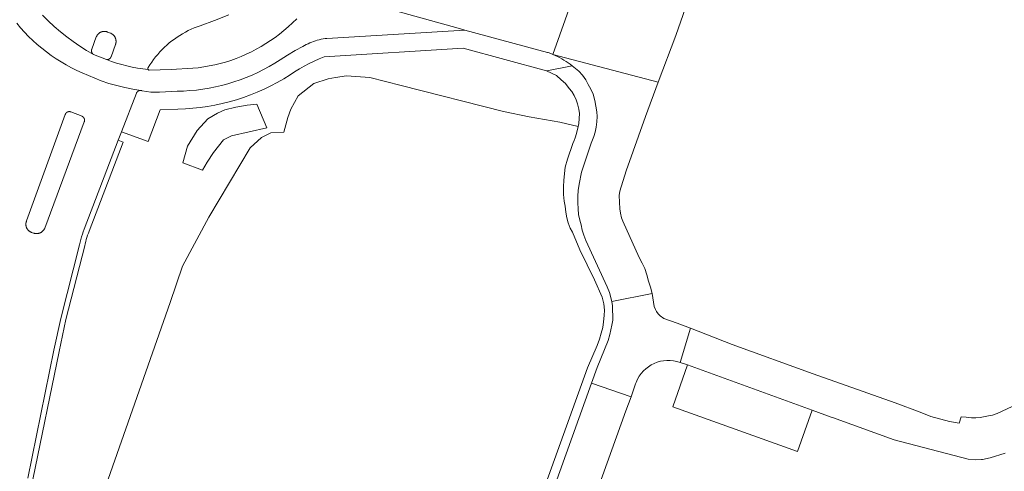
# Model space of a CAD drawing. Header units: metres. Extents: x 151213 to 156373, y 469495 to 475754.
# Tile 54 of 230: x 153601 to 153714, y 472445 to 472496. Entities that reach past the tile are written whole.
import ezdxf

# ---------------------------------------------------------------- set-up
doc = ezdxf.new("R2010")
doc.units = ezdxf.units.M
for name, color, linetype, lineweight in [('B-WE-OG-TERREIN_BEGROEID-GV', 252, 'Continuous', 18), ('B-WE-VH-GESLOTENVERHARDING_ASFALT-GV', 252, 'Continuous', 18), ('B-WE-VH-GESLOTENVERHARDING_BETON-GV', 252, 'Continuous', 18), ('B-WE-VH-HALFVERHARDING_GRASBETONSTEEN-GV', 252, 'Continuous', 18), ('B-WE-VH-OPENVERHARDING_BETONSTRAATSTEEN-GV', 252, 'Continuous', 18), ('B-WE-VH-OPENVERHARDING_STRAATBAKSTEEN-GV', 252, 'Continuous', 18), ('B-WE-VH-OPENVERHARDING_TEGEL-GV', 252, 'Continuous', 18)]:
    doc.layers.add(name, color=color, linetype=linetype, lineweight=lineweight)

msp = doc.modelspace()

# ---------------------------------------------------------------- linework, layer by layer
at = {"layer": 'B-WE-OG-TERREIN_BEGROEID-GV', "flags": 128}
for points in [[(153625.255, 472496.762), (153623.634, 472496.106), (153621.99, 472495.509), (153621.64, 472495.385), (153621.294, 472495.249), (153620.954, 472495.102), (153620.618, 472494.944), (153620.288, 472494.774), (153619.963, 472494.593), (153619.645, 472494.402), (153619.334, 472494.199), (153619.029, 472493.987), (153618.732, 472493.764), (153618.442, 472493.532), (153618.161, 472493.29), (153617.888, 472493.039), (153617.623, 472492.778), (153617.367, 472492.509), (153617.12, 472492.232), (153616.883, 472491.946), (153616.656, 472491.653), (153616.438, 472491.352), (153616.231, 472491.044), (153616.034, 472490.729), (153616.03, 472490.723), (153616.026, 472490.717), (153616.023, 472490.711), (153616.019, 472490.704), (153616.016, 472490.698), (153616.013, 472490.691), (153616.01, 472490.685), (153616.008, 472490.678), (153616.006, 472490.671), (153616.004, 472490.664), (153616.002, 472490.657), (153616, 472490.65), (153615.999, 472490.643), (153615.998, 472490.636), (153615.997, 472490.629), (153615.996, 472490.622), (153615.996, 472490.615), (153615.996, 472490.608), (153615.996, 472490.601), (153615.997, 472490.593), (153615.997, 472490.586), (153615.998, 472490.579), (153616, 472490.572), (153616.001, 472490.565), (153616.003, 472490.558), (153616.004, 472490.551), (153616.007, 472490.544), (153616.009, 472490.537), (153616.012, 472490.531), (153616.014, 472490.524), (153616.017, 472490.518), (153616.021, 472490.511), (153616.024, 472490.505), (153616.028, 472490.499), (153616.032, 472490.493), (153616.036, 472490.487), (153616.04, 472490.481), (153616.045, 472490.476), (153616.05, 472490.47), (153616.055, 472490.465), (153616.06, 472490.46), (153616.065, 472490.455), (153616.07, 472490.45), (153616.076, 472490.446), (153616.082, 472490.441), (153616.088, 472490.437), (153616.094, 472490.433), (153616.1, 472490.43), (153616.106, 472490.426), (153616.112, 472490.423), (153616.119, 472490.42), (153616.126, 472490.417), (153616.132, 472490.414), (153616.139, 472490.412), (153616.146, 472490.41), (153616.153, 472490.408), (153618.642, 472490.484), (153621.127, 472490.635), (153621.761, 472490.702), (153622.392, 472490.79), (153623.019, 472490.899), (153623.643, 472491.029), (153624.261, 472491.181), (153624.875, 472491.354), (153625.482, 472491.547), (153626.082, 472491.76), (153626.675, 472491.994), (153627.259, 472492.248), (153627.834, 472492.522), (153628.4, 472492.815), (153628.955, 472493.127), (153629.5, 472493.457), (153630.033, 472493.806), (153630.554, 472494.173), (153631.062, 472494.557), (153631.557, 472494.958), (153632.038, 472495.376), (153632.544, 472495.823), (153633.035, 472496.287)], [(153605.115, 472425.556), (153618.541, 472463.842), (153619.975, 472467.978), (153622.976, 472473.591), (153627.686, 472481.543), (153628.979, 472482.712), (153630.07, 472483.258), (153631.57, 472483.33), (153632.024, 472485.003), (153632.362, 472485.965), (153633.184, 472487.483), (153634.984, 472488.882), (153636.633, 472489.432), (153637.46, 472489.57), (153638.732, 472489.782), (153641.381, 472489.582), (153644.979, 472488.683), (153656.674, 472485.684), (153659.622, 472485.084), (153663.121, 472484.485), (153665.233, 472483.961), (153665.32, 472484.33), (153665.36, 472484.88), (153665.37, 472485.47), (153665.302, 472485.953), (153665.158, 472486.567), (153665.001, 472487.041), (153664.779, 472487.527), (153664.51, 472487.98), (153664.19, 472488.33), (153663.795, 472488.887), (153663.308, 472489.316), (153662.762, 472489.803), (153661.61, 472490.338), (153652.08, 472492.941), (153636.165, 472491.939), (153635.581, 472491.701), (153635.005, 472491.443), (153634.437, 472491.168), (153633.879, 472490.874), (153633.33, 472490.562), (153632.792, 472490.232), (153632.265, 472489.885), (153631.542, 472489.44), (153630.804, 472489.019), (153630.053, 472488.624), (153629.288, 472488.255), (153628.511, 472487.912), (153627.723, 472487.596), (153626.925, 472487.306), (153626.118, 472487.044), (153625.302, 472486.809), (153624.478, 472486.602), (153623.648, 472486.424), (153622.812, 472486.273), (153621.972, 472486.151), (153621.128, 472486.058), (153620.281, 472485.994), (153619.433, 472485.958), (153617.387, 472485.866), (153616.018, 472482.273), (153612.961, 472483.364), (153612.594, 472482.406), (153613.155, 472482.192), (153609.279, 472471.992), (153609.184, 472471.758), (153609.096, 472471.52), (153609.015, 472471.28), (153608.942, 472471.037), (153608.876, 472470.792), (153608.818, 472470.545), (153608.768, 472470.297), (153606.6, 472461.866), (153605.837, 472458.235), (153602.838, 472443.586)]]:
    msp.add_lwpolyline(points, dxfattribs=at)
for points in [[(153620.001, 472479.823), (153622.243, 472478.984), (153622.772, 472479.881), (153623.498, 472480.987), (153624.661, 472482.45), (153625.572, 472482.924), (153629.601, 472483.836), (153628.445, 472486.536), (153627.365, 472486.424), (153626.047, 472486.198), (153624.81, 472485.899), (153623.979, 472485.511), (153622.839, 472484.858), (153621.648, 472483.508), (153620.527, 472481.72)], [(153620.001, 472479.823), (153620.527, 472481.72), (153621.648, 472483.508), (153622.839, 472484.858), (153623.979, 472485.511), (153624.81, 472485.899), (153626.047, 472486.198), (153627.365, 472486.424), (153628.445, 472486.536), (153629.601, 472483.836), (153625.572, 472482.924), (153624.661, 472482.45), (153623.498, 472480.987), (153622.772, 472479.881), (153622.243, 472478.984)]]:
    msp.add_lwpolyline(points, close=True, dxfattribs=at)
at = {"layer": 'B-WE-VH-GESLOTENVERHARDING_ASFALT-GV', "flags": 128}
for points in [[(153643.384, 472497.467), (153651.517, 472495.229), (153652.279, 472494.983), (153661.723, 472492.454), (153661.814, 472492.431), (153661.904, 472492.404), (153661.993, 472492.375), (153662.081, 472492.343), (153662.168, 472492.309), (153662.254, 472492.271), (153662.339, 472492.231), (153664.549, 472498.472)], [(153600.986, 472495.794), (153601.424, 472495.278), (153601.879, 472494.777), (153602.35, 472494.291), (153602.838, 472493.821), (153603.341, 472493.368), (153603.859, 472492.932), (153604.391, 472492.514), (153604.937, 472492.113), (153605.496, 472491.732), (153606.068, 472491.369), (153606.651, 472491.026), (153607.246, 472490.702), (153607.851, 472490.399), (153608.466, 472490.116), (153610.642, 472489.187), (153611.534, 472488.914), (153612.434, 472488.669), (153613.341, 472488.451), (153614.254, 472488.261), (153615.172, 472488.099), (153615.19, 472488.098), (153615.207, 472488.096), (153615.225, 472488.094), (153615.242, 472488.091), (153615.259, 472488.088), (153615.276, 472488.084), (153615.293, 472488.079), (153615.31, 472488.074), (153615.327, 472488.068), (153615.343, 472488.062), (153616.328, 472487.894), (153617.317, 472487.894), (153619.338, 472488.014), (153620.073, 472488.033), (153620.808, 472488.077), (153621.54, 472488.146), (153622.27, 472488.239), (153622.996, 472488.357), (153623.718, 472488.5), (153624.434, 472488.666), (153625.145, 472488.857), (153625.848, 472489.072), (153626.544, 472489.31), (153627.232, 472489.571), (153627.91, 472489.856), (153628.579, 472490.164), (153629.236, 472490.493), (153629.882, 472490.845), (153630.516, 472491.218), (153631.137, 472491.613), (153631.985, 472492.148), (153632.85, 472492.654), (153633.732, 472493.132), (153633.927, 472493.245), (153634.126, 472493.352), (153634.328, 472493.453), (153634.534, 472493.546), (153634.743, 472493.632), (153634.954, 472493.712), (153635.168, 472493.784), (153635.384, 472493.849), (153635.602, 472493.907), (153635.822, 472493.958), (153636.044, 472494.001), (153636.267, 472494.037), (153636.491, 472494.065), (153652.279, 472494.983), (153651.517, 472495.229), (153643.384, 472497.467)], [(153603.938, 472496.71), (153604.597, 472496.059), (153605.278, 472495.432), (153605.98, 472494.828), (153606.704, 472494.25), (153607.447, 472493.697), (153608.208, 472493.171), (153608.988, 472492.671), (153609.785, 472492.199), (153609.739, 472492.232), (153609.725, 472492.244), (153609.711, 472492.256), (153609.698, 472492.269), (153609.685, 472492.282), (153609.672, 472492.296), (153609.66, 472492.31), (153609.649, 472492.325), (153609.638, 472492.34), (153609.627, 472492.356), (153609.617, 472492.371), (153609.608, 472492.387), (153609.599, 472492.404), (153609.591, 472492.421), (153609.583, 472492.438), (153609.576, 472492.455), (153609.57, 472492.472), (153609.564, 472492.49), (153609.559, 472492.508), (153609.554, 472492.526), (153609.55, 472492.544), (153609.547, 472492.562), (153609.544, 472492.581), (153609.542, 472492.599), (153609.541, 472492.618), (153609.54, 472492.637), (153609.54, 472492.655), (153609.54, 472492.674), (153609.542, 472492.693), (153609.543, 472492.711), (153609.546, 472492.73), (153609.549, 472492.748), (153609.553, 472492.766), (153609.557, 472492.784), (153609.562, 472492.802), (153609.568, 472492.82), (153610.094, 472494.219), (153610.106, 472494.251), (153610.12, 472494.282), (153610.134, 472494.313), (153610.15, 472494.344), (153610.166, 472494.374), (153610.184, 472494.403), (153610.203, 472494.432), (153610.222, 472494.46), (153610.243, 472494.487), (153610.265, 472494.514), (153610.287, 472494.54), (153610.311, 472494.565), (153610.335, 472494.589), (153610.36, 472494.612), (153610.386, 472494.634), (153610.412, 472494.656), (153610.44, 472494.677), (153610.468, 472494.696), (153610.497, 472494.715), (153610.526, 472494.732), (153610.556, 472494.749), (153610.587, 472494.764), (153610.618, 472494.779), (153610.649, 472494.792), (153610.681, 472494.804), (153610.714, 472494.815), (153610.746, 472494.825), (153610.779, 472494.834), (153610.813, 472494.842), (153610.846, 472494.848), (153610.88, 472494.853), (153610.914, 472494.857), (153610.948, 472494.86), (153610.983, 472494.862), (153611.017, 472494.863), (153611.051, 472494.862), (153611.085, 472494.86), (153611.119, 472494.857), (153611.153, 472494.853), (153611.187, 472494.847), (153611.221, 472494.84), (153611.254, 472494.833), (153611.287, 472494.824), (153611.32, 472494.814), (153611.352, 472494.802), (153611.384, 472494.79), (153611.718, 472494.656), (153611.751, 472494.642), (153611.783, 472494.627), (153611.814, 472494.61), (153611.845, 472494.593), (153611.875, 472494.575), (153611.905, 472494.555), (153611.934, 472494.535), (153611.962, 472494.513), (153611.989, 472494.491), (153612.016, 472494.467), (153612.042, 472494.443), (153612.067, 472494.418), (153612.091, 472494.392), (153612.114, 472494.365), (153612.136, 472494.338), (153612.157, 472494.309), (153612.178, 472494.28), (153612.197, 472494.25), (153612.215, 472494.22), (153612.232, 472494.189), (153612.248, 472494.157), (153612.263, 472494.125), (153612.277, 472494.093), (153612.29, 472494.06), (153612.301, 472494.026), (153612.312, 472493.992), (153612.321, 472493.958), (153612.329, 472493.924), (153612.336, 472493.889), (153612.342, 472493.854), (153612.346, 472493.819), (153612.349, 472493.783), (153612.351, 472493.748), (153612.352, 472493.713), (153612.352, 472493.677), (153612.35, 472493.642), (153612.347, 472493.606), (153612.343, 472493.571), (153612.338, 472493.536), (153612.331, 472493.501), (153612.323, 472493.467), (153612.314, 472493.433), (153612.304, 472493.399), (153612.293, 472493.365), (153611.779, 472491.965), (153611.774, 472491.95), (153611.769, 472491.935), (153611.763, 472491.92), (153611.757, 472491.905), (153611.75, 472491.89), (153611.742, 472491.876), (153611.734, 472491.862), (153611.726, 472491.849), (153611.717, 472491.835), (153611.708, 472491.822), (153611.698, 472491.809), (153611.688, 472491.797), (153611.678, 472491.785), (153611.667, 472491.773), (153611.655, 472491.762), (153611.643, 472491.751), (153611.631, 472491.74), (153611.619, 472491.73), (153611.606, 472491.721), (153611.593, 472491.712), (153611.579, 472491.703), (153611.566, 472491.695), (153611.552, 472491.687), (153611.537, 472491.68), (153611.523, 472491.673), (153611.508, 472491.666), (153611.493, 472491.661), (153611.478, 472491.655), (153611.462, 472491.651), (153611.447, 472491.647), (153611.431, 472491.643), (153611.416, 472491.64), (153611.4, 472491.637), (153611.384, 472491.635), (153611.368, 472491.634), (153611.352, 472491.633), (153611.336, 472491.633), (153611.32, 472491.633), (153611.304, 472491.633), (153611.288, 472491.635), (153611.272, 472491.637), (153611.256, 472491.639), (153611.24, 472491.642), (153611.821, 472491.431), (153612.409, 472491.238), (153613.002, 472491.065), (153613.601, 472490.91), (153614.204, 472490.775), (153614.812, 472490.66), (153615.422, 472490.563), (153616.036, 472490.487), (153616.032, 472490.493), (153616.028, 472490.499), (153616.024, 472490.505), (153616.021, 472490.511), (153616.017, 472490.518), (153616.014, 472490.524), (153616.012, 472490.531), (153616.009, 472490.537), (153616.007, 472490.544), (153616.004, 472490.551), (153616.003, 472490.558), (153616.001, 472490.565), (153616, 472490.572), (153615.998, 472490.579), (153615.997, 472490.586), (153615.997, 472490.593), (153615.996, 472490.601), (153615.996, 472490.608), (153615.996, 472490.615), (153615.996, 472490.622), (153615.997, 472490.629), (153615.998, 472490.636), (153615.999, 472490.643), (153616, 472490.65), (153616.002, 472490.657), (153616.004, 472490.664), (153616.006, 472490.671), (153616.008, 472490.678), (153616.01, 472490.685), (153616.013, 472490.691), (153616.016, 472490.698), (153616.019, 472490.704), (153616.023, 472490.711), (153616.026, 472490.717), (153616.03, 472490.723), (153616.034, 472490.729), (153616.231, 472491.044), (153616.438, 472491.352), (153616.656, 472491.653), (153616.883, 472491.946), (153617.12, 472492.232), (153617.367, 472492.509), (153617.623, 472492.778), (153617.888, 472493.039), (153618.161, 472493.29), (153618.442, 472493.532), (153618.732, 472493.764), (153619.029, 472493.987), (153619.334, 472494.199), (153619.645, 472494.402), (153619.963, 472494.593), (153620.288, 472494.774), (153620.618, 472494.944), (153620.954, 472495.102), (153621.294, 472495.249), (153621.64, 472495.385), (153621.99, 472495.509), (153623.634, 472496.106), (153625.255, 472496.762)], [(153633.035, 472496.287), (153632.544, 472495.823), (153632.038, 472495.376), (153631.557, 472494.958), (153631.062, 472494.557), (153630.554, 472494.173), (153630.033, 472493.806), (153629.5, 472493.457), (153628.955, 472493.127), (153628.4, 472492.815), (153627.834, 472492.522), (153627.259, 472492.248), (153626.675, 472491.994), (153626.082, 472491.76), (153625.482, 472491.547), (153624.875, 472491.354), (153624.261, 472491.181), (153623.643, 472491.029), (153623.019, 472490.899), (153622.392, 472490.79), (153621.761, 472490.702), (153621.127, 472490.635), (153618.642, 472490.484), (153616.153, 472490.408), (153616.146, 472490.41), (153616.139, 472490.412), (153616.132, 472490.414), (153616.126, 472490.417), (153616.119, 472490.42), (153616.112, 472490.423), (153616.106, 472490.426), (153616.1, 472490.43), (153616.094, 472490.433), (153616.088, 472490.437), (153616.082, 472490.441), (153616.076, 472490.446), (153616.07, 472490.45), (153616.065, 472490.455), (153616.06, 472490.46), (153616.055, 472490.465), (153616.05, 472490.47), (153616.045, 472490.476), (153616.04, 472490.481), (153616.036, 472490.487), (153615.422, 472490.563), (153614.812, 472490.66), (153614.204, 472490.775), (153613.601, 472490.91), (153613.002, 472491.065), (153612.409, 472491.238), (153611.821, 472491.431), (153611.24, 472491.642), (153609.785, 472492.199), (153608.988, 472492.671), (153608.208, 472493.171), (153607.447, 472493.697), (153606.704, 472494.25), (153605.98, 472494.828), (153605.278, 472495.432), (153604.597, 472496.059), (153603.938, 472496.71)], [(153602.251, 472443.71), (153605.249, 472458.353), (153606.017, 472462.006), (153608.182, 472470.427), (153608.245, 472470.733), (153608.32, 472471.036), (153608.404, 472471.336), (153608.5, 472471.633), (153608.606, 472471.926), (153608.722, 472472.216), (153612.594, 472482.406), (153612.961, 472483.364), (153614.684, 472487.794), (153614.691, 472487.81), (153614.699, 472487.825), (153614.708, 472487.841), (153614.717, 472487.856), (153614.726, 472487.87), (153614.736, 472487.885), (153614.746, 472487.899), (153614.757, 472487.913), (153614.768, 472487.926), (153614.78, 472487.939), (153614.792, 472487.951), (153614.805, 472487.963), (153614.818, 472487.975), (153614.832, 472487.986), (153614.845, 472487.997), (153614.859, 472488.007), (153614.874, 472488.017), (153614.889, 472488.026), (153614.904, 472488.035), (153614.919, 472488.043), (153614.935, 472488.051), (153614.951, 472488.058), (153614.967, 472488.064), (153614.983, 472488.07), (153615, 472488.076), (153615.017, 472488.081), (153615.034, 472488.085), (153615.051, 472488.089), (153615.068, 472488.092), (153615.085, 472488.095), (153615.103, 472488.097), (153615.12, 472488.098), (153615.137, 472488.099), (153615.155, 472488.099), (153615.172, 472488.099), (153614.254, 472488.261), (153613.341, 472488.451), (153612.434, 472488.669), (153611.534, 472488.914), (153610.642, 472489.187), (153608.466, 472490.116), (153607.851, 472490.399), (153607.246, 472490.702), (153606.651, 472491.026), (153606.068, 472491.369), (153605.496, 472491.732), (153604.937, 472492.113), (153604.391, 472492.514), (153603.859, 472492.932), (153603.341, 472493.368), (153602.838, 472493.821), (153602.35, 472494.291), (153601.879, 472494.777), (153601.424, 472495.278), (153600.986, 472495.794)]]:
    msp.add_lwpolyline(points, dxfattribs=at)
msp.add_lwpolyline([(153606.54, 472485.344), (153606.545, 472485.36), (153606.551, 472485.375), (153606.557, 472485.39), (153606.563, 472485.405), (153606.57, 472485.42), (153606.578, 472485.434), (153606.586, 472485.448), (153606.595, 472485.462), (153606.604, 472485.476), (153606.613, 472485.489), (153606.623, 472485.502), (153606.634, 472485.514), (153606.644, 472485.526), (153606.656, 472485.538), (153606.667, 472485.55), (153606.679, 472485.561), (153606.692, 472485.571), (153606.705, 472485.582), (153606.718, 472485.591), (153606.731, 472485.601), (153606.745, 472485.609), (153606.759, 472485.618), (153606.773, 472485.625), (153606.788, 472485.633), (153606.803, 472485.64), (153606.818, 472485.646), (153606.833, 472485.652), (153606.848, 472485.657), (153606.864, 472485.662), (153606.88, 472485.666), (153606.895, 472485.67), (153606.911, 472485.673), (153606.928, 472485.675), (153606.944, 472485.677), (153606.96, 472485.679), (153606.976, 472485.68), (153606.993, 472485.68), (153607.009, 472485.68), (153607.025, 472485.679), (153607.041, 472485.678), (153607.058, 472485.676), (153607.074, 472485.673), (153607.09, 472485.67), (153607.106, 472485.667), (153607.122, 472485.663), (153607.137, 472485.658), (153607.153, 472485.653), (153607.168, 472485.647), (153607.183, 472485.641), (153608.46, 472485.141), (153608.476, 472485.133), (153608.491, 472485.125), (153608.506, 472485.116), (153608.521, 472485.107), (153608.535, 472485.097), (153608.549, 472485.086), (153608.563, 472485.075), (153608.576, 472485.064), (153608.589, 472485.052), (153608.602, 472485.04), (153608.614, 472485.027), (153608.625, 472485.014), (153608.637, 472485.001), (153608.647, 472484.987), (153608.657, 472484.973), (153608.667, 472484.958), (153608.676, 472484.944), (153608.685, 472484.928), (153608.693, 472484.913), (153608.701, 472484.897), (153608.708, 472484.881), (153608.714, 472484.865), (153608.72, 472484.849), (153608.726, 472484.832), (153608.731, 472484.815), (153608.735, 472484.798), (153608.738, 472484.781), (153608.741, 472484.764), (153608.744, 472484.747), (153608.746, 472484.729), (153608.747, 472484.712), (153608.748, 472484.694), (153608.748, 472484.677), (153608.747, 472484.659), (153608.746, 472484.642), (153608.744, 472484.625), (153608.742, 472484.607), (153608.739, 472484.59), (153608.735, 472484.573), (153608.731, 472484.556), (153608.726, 472484.539), (153608.721, 472484.522), (153608.715, 472484.506), (153604.199, 472472.347), (153604.185, 472472.315), (153604.17, 472472.283), (153604.155, 472472.252), (153604.138, 472472.222), (153604.12, 472472.192), (153604.101, 472472.162), (153604.081, 472472.134), (153604.06, 472472.106), (153604.038, 472472.079), (153604.015, 472472.052), (153603.991, 472472.026), (153603.966, 472472.002), (153603.941, 472471.978), (153603.915, 472471.955), (153603.888, 472471.933), (153603.86, 472471.911), (153603.831, 472471.891), (153603.802, 472471.872), (153603.772, 472471.854), (153603.742, 472471.837), (153603.711, 472471.821), (153603.679, 472471.806), (153603.647, 472471.792), (153603.615, 472471.779), (153603.582, 472471.767), (153603.549, 472471.757), (153603.515, 472471.747), (153603.481, 472471.739), (153603.447, 472471.732), (153603.412, 472471.726), (153603.378, 472471.722), (153603.343, 472471.718), (153603.308, 472471.716), (153603.273, 472471.715), (153603.238, 472471.715), (153603.203, 472471.716), (153603.168, 472471.719), (153603.134, 472471.723), (153603.099, 472471.728), (153603.065, 472471.734), (153603.031, 472471.741), (153602.997, 472471.75), (153602.963, 472471.759), (153602.93, 472471.77), (153602.897, 472471.782), (153602.679, 472471.857), (153602.647, 472471.869), (153602.616, 472471.882), (153602.585, 472471.896), (153602.555, 472471.911), (153602.525, 472471.928), (153602.496, 472471.945), (153602.468, 472471.963), (153602.44, 472471.982), (153602.413, 472472.002), (153602.386, 472472.023), (153602.361, 472472.045), (153602.336, 472472.068), (153602.312, 472472.092), (153602.288, 472472.117), (153602.266, 472472.142), (153602.245, 472472.168), (153602.224, 472472.195), (153602.204, 472472.222), (153602.186, 472472.251), (153602.168, 472472.279), (153602.151, 472472.309), (153602.136, 472472.339), (153602.121, 472472.369), (153602.107, 472472.4), (153602.095, 472472.432), (153602.084, 472472.464), (153602.073, 472472.496), (153602.064, 472472.529), (153602.056, 472472.561), (153602.049, 472472.595), (153602.044, 472472.628), (153602.039, 472472.661), (153602.036, 472472.695), (153602.034, 472472.729), (153602.033, 472472.763), (153602.033, 472472.796), (153602.034, 472472.83), (153602.037, 472472.864), (153602.04, 472472.898), (153602.045, 472472.931), (153602.051, 472472.964), (153602.058, 472472.997), (153602.067, 472473.03), (153602.076, 472473.063), (153602.087, 472473.095), (153602.098, 472473.127), (153602.111, 472473.158)], close=True, dxfattribs=at)
at = {"layer": 'B-WE-VH-GESLOTENVERHARDING_BETON-GV', "flags": 128}
for points in [[(153611.24, 472491.642), (153611.256, 472491.639), (153611.272, 472491.637), (153611.288, 472491.635), (153611.304, 472491.633), (153611.32, 472491.633), (153611.336, 472491.633), (153611.352, 472491.633), (153611.368, 472491.634), (153611.384, 472491.635), (153611.4, 472491.637), (153611.416, 472491.64), (153611.431, 472491.643), (153611.447, 472491.647), (153611.462, 472491.651), (153611.478, 472491.655), (153611.493, 472491.661), (153611.508, 472491.666), (153611.523, 472491.673), (153611.537, 472491.68), (153611.552, 472491.687), (153611.566, 472491.695), (153611.579, 472491.703), (153611.593, 472491.712), (153611.606, 472491.721), (153611.619, 472491.73), (153611.631, 472491.74), (153611.643, 472491.751), (153611.655, 472491.762), (153611.667, 472491.773), (153611.678, 472491.785), (153611.688, 472491.797), (153611.698, 472491.809), (153611.708, 472491.822), (153611.717, 472491.835), (153611.726, 472491.849), (153611.734, 472491.862), (153611.742, 472491.876), (153611.75, 472491.89), (153611.757, 472491.905), (153611.763, 472491.92), (153611.769, 472491.935), (153611.774, 472491.95), (153611.779, 472491.965), (153612.293, 472493.365), (153612.304, 472493.399), (153612.314, 472493.433), (153612.323, 472493.467), (153612.331, 472493.501), (153612.338, 472493.536), (153612.343, 472493.571), (153612.347, 472493.606), (153612.35, 472493.642), (153612.352, 472493.677), (153612.352, 472493.713), (153612.351, 472493.748), (153612.349, 472493.783), (153612.346, 472493.819), (153612.342, 472493.854), (153612.336, 472493.889), (153612.329, 472493.924), (153612.321, 472493.958), (153612.312, 472493.992), (153612.301, 472494.026), (153612.29, 472494.06), (153612.277, 472494.093), (153612.263, 472494.125), (153612.248, 472494.157), (153612.232, 472494.189), (153612.215, 472494.22), (153612.197, 472494.25), (153612.178, 472494.28), (153612.157, 472494.309), (153612.136, 472494.338), (153612.114, 472494.365), (153612.091, 472494.392), (153612.067, 472494.418), (153612.042, 472494.443), (153612.016, 472494.467), (153611.989, 472494.491), (153611.962, 472494.513), (153611.934, 472494.535), (153611.905, 472494.555), (153611.875, 472494.575), (153611.845, 472494.593), (153611.814, 472494.61), (153611.783, 472494.627), (153611.751, 472494.642), (153611.718, 472494.656), (153611.384, 472494.79), (153611.352, 472494.802), (153611.32, 472494.814), (153611.287, 472494.824), (153611.254, 472494.833), (153611.221, 472494.84), (153611.187, 472494.847), (153611.153, 472494.853), (153611.119, 472494.857), (153611.085, 472494.86), (153611.051, 472494.862), (153611.017, 472494.863), (153610.983, 472494.862), (153610.948, 472494.86), (153610.914, 472494.857), (153610.88, 472494.853), (153610.846, 472494.848), (153610.813, 472494.842), (153610.779, 472494.834), (153610.746, 472494.825), (153610.714, 472494.815), (153610.681, 472494.804), (153610.649, 472494.792), (153610.618, 472494.779), (153610.587, 472494.764), (153610.556, 472494.749), (153610.526, 472494.732), (153610.497, 472494.715), (153610.468, 472494.696), (153610.44, 472494.677), (153610.412, 472494.656), (153610.386, 472494.634), (153610.36, 472494.612), (153610.335, 472494.589), (153610.311, 472494.565), (153610.287, 472494.54), (153610.265, 472494.514), (153610.243, 472494.487), (153610.222, 472494.46), (153610.203, 472494.432), (153610.184, 472494.403), (153610.166, 472494.374), (153610.15, 472494.344), (153610.134, 472494.313), (153610.12, 472494.282), (153610.106, 472494.251), (153610.094, 472494.219), (153609.568, 472492.82), (153609.562, 472492.802), (153609.557, 472492.784), (153609.553, 472492.766), (153609.549, 472492.748), (153609.546, 472492.73), (153609.543, 472492.711), (153609.542, 472492.693), (153609.54, 472492.674), (153609.54, 472492.655), (153609.54, 472492.637), (153609.541, 472492.618), (153609.542, 472492.599), (153609.544, 472492.581), (153609.547, 472492.562), (153609.55, 472492.544), (153609.554, 472492.526), (153609.559, 472492.508), (153609.564, 472492.49), (153609.57, 472492.472), (153609.576, 472492.455), (153609.583, 472492.438), (153609.591, 472492.421), (153609.599, 472492.404), (153609.608, 472492.387), (153609.617, 472492.371), (153609.627, 472492.356), (153609.638, 472492.34), (153609.649, 472492.325), (153609.66, 472492.31), (153609.672, 472492.296), (153609.685, 472492.282), (153609.698, 472492.269), (153609.711, 472492.256), (153609.725, 472492.244), (153609.739, 472492.232), (153609.785, 472492.199)], [(153607.183, 472485.641), (153607.168, 472485.647), (153607.153, 472485.653), (153607.137, 472485.658), (153607.122, 472485.663), (153607.106, 472485.667), (153607.09, 472485.67), (153607.074, 472485.673), (153607.058, 472485.676), (153607.041, 472485.678), (153607.025, 472485.679), (153607.009, 472485.68), (153606.993, 472485.68), (153606.976, 472485.68), (153606.96, 472485.679), (153606.944, 472485.677), (153606.928, 472485.675), (153606.911, 472485.673), (153606.895, 472485.67), (153606.88, 472485.666), (153606.864, 472485.662), (153606.848, 472485.657), (153606.833, 472485.652), (153606.818, 472485.646), (153606.803, 472485.64), (153606.788, 472485.633), (153606.773, 472485.625), (153606.759, 472485.618), (153606.745, 472485.609), (153606.731, 472485.601), (153606.718, 472485.591), (153606.705, 472485.582), (153606.692, 472485.571), (153606.679, 472485.561), (153606.667, 472485.55), (153606.656, 472485.538), (153606.644, 472485.526), (153606.634, 472485.514), (153606.623, 472485.502), (153606.613, 472485.489), (153606.604, 472485.476), (153606.595, 472485.462), (153606.586, 472485.448), (153606.578, 472485.434), (153606.57, 472485.42), (153606.563, 472485.405), (153606.557, 472485.39), (153606.551, 472485.375), (153606.545, 472485.36), (153606.54, 472485.344), (153602.111, 472473.158), (153602.098, 472473.127), (153602.087, 472473.095), (153602.076, 472473.063), (153602.067, 472473.03), (153602.058, 472472.997), (153602.051, 472472.964), (153602.045, 472472.931), (153602.04, 472472.898), (153602.037, 472472.864), (153602.034, 472472.83), (153602.033, 472472.796), (153602.033, 472472.763), (153602.034, 472472.729), (153602.036, 472472.695), (153602.039, 472472.661), (153602.044, 472472.628), (153602.049, 472472.595), (153602.056, 472472.561), (153602.064, 472472.529), (153602.073, 472472.496), (153602.084, 472472.464), (153602.095, 472472.432), (153602.107, 472472.4), (153602.121, 472472.369), (153602.136, 472472.339), (153602.151, 472472.309), (153602.168, 472472.279), (153602.186, 472472.251), (153602.204, 472472.222), (153602.224, 472472.195), (153602.245, 472472.168), (153602.266, 472472.142), (153602.288, 472472.117), (153602.312, 472472.092), (153602.336, 472472.068), (153602.361, 472472.045), (153602.386, 472472.023), (153602.413, 472472.002), (153602.44, 472471.982), (153602.468, 472471.963), (153602.496, 472471.945), (153602.525, 472471.928), (153602.555, 472471.911), (153602.585, 472471.896), (153602.616, 472471.882), (153602.647, 472471.869), (153602.679, 472471.857), (153602.897, 472471.782), (153602.93, 472471.77), (153602.963, 472471.759), (153602.997, 472471.75), (153603.031, 472471.741), (153603.065, 472471.734), (153603.099, 472471.728), (153603.134, 472471.723), (153603.168, 472471.719), (153603.203, 472471.716), (153603.238, 472471.715), (153603.273, 472471.715), (153603.308, 472471.716), (153603.343, 472471.718), (153603.378, 472471.722), (153603.412, 472471.726), (153603.447, 472471.732), (153603.481, 472471.739), (153603.515, 472471.747), (153603.549, 472471.757), (153603.582, 472471.767), (153603.615, 472471.779), (153603.647, 472471.792), (153603.679, 472471.806), (153603.711, 472471.821), (153603.742, 472471.837), (153603.772, 472471.854), (153603.802, 472471.872), (153603.831, 472471.891), (153603.86, 472471.911), (153603.888, 472471.933), (153603.915, 472471.955), (153603.941, 472471.978), (153603.966, 472472.002), (153603.991, 472472.026), (153604.015, 472472.052), (153604.038, 472472.079), (153604.06, 472472.106), (153604.081, 472472.134), (153604.101, 472472.162), (153604.12, 472472.192), (153604.138, 472472.222), (153604.155, 472472.252), (153604.17, 472472.283), (153604.185, 472472.315), (153604.199, 472472.347), (153608.715, 472484.506), (153608.721, 472484.522), (153608.726, 472484.539), (153608.731, 472484.556), (153608.735, 472484.573), (153608.739, 472484.59), (153608.742, 472484.607), (153608.744, 472484.625), (153608.746, 472484.642), (153608.747, 472484.659), (153608.748, 472484.677), (153608.748, 472484.694), (153608.747, 472484.712), (153608.746, 472484.729), (153608.744, 472484.747), (153608.741, 472484.764), (153608.738, 472484.781), (153608.735, 472484.798), (153608.731, 472484.815), (153608.726, 472484.832), (153608.72, 472484.849), (153608.714, 472484.865), (153608.708, 472484.881), (153608.701, 472484.897), (153608.693, 472484.913), (153608.685, 472484.928), (153608.676, 472484.944), (153608.667, 472484.958), (153608.657, 472484.973), (153608.647, 472484.987), (153608.637, 472485.001), (153608.625, 472485.014), (153608.614, 472485.027), (153608.602, 472485.04), (153608.589, 472485.052), (153608.576, 472485.064), (153608.563, 472485.075), (153608.549, 472485.086), (153608.535, 472485.097), (153608.521, 472485.107), (153608.506, 472485.116), (153608.491, 472485.125), (153608.476, 472485.133), (153608.46, 472485.141)]]:
    msp.add_lwpolyline(points, close=True, dxfattribs=at)
at = {"layer": 'B-WE-VH-HALFVERHARDING_GRASBETONSTEEN-GV', "flags": 128}
msp.add_lwpolyline([(153602.838, 472443.586), (153605.837, 472458.235), (153606.6, 472461.866), (153608.768, 472470.297), (153608.818, 472470.545), (153608.876, 472470.792), (153608.942, 472471.037), (153609.015, 472471.28), (153609.096, 472471.52), (153609.184, 472471.758), (153609.279, 472471.992), (153613.155, 472482.192), (153612.594, 472482.406), (153608.722, 472472.216), (153608.606, 472471.926), (153608.5, 472471.633), (153608.404, 472471.336), (153608.32, 472471.036), (153608.245, 472470.733), (153608.182, 472470.427), (153606.017, 472462.006), (153605.249, 472458.353), (153602.251, 472443.71)], dxfattribs=at)
at = {"layer": 'B-WE-VH-OPENVERHARDING_BETONSTRAATSTEEN-GV', "flags": 128}
for points in [[(153664.549, 472498.472), (153662.339, 472492.231), (153674.409, 472489.038), (153676.4, 472494.38), (153678.352, 472500)], [(153676.92, 472456.97), (153678.078, 472460.888), (153676.55, 472461.48), (153675.03, 472462.01), (153674.613, 472462.297), (153674.39, 472462.52), (153674.2, 472462.79), (153674.08, 472463.02), (153673.932, 472463.382), (153673.69, 472464.87), (153669.09, 472463.94), (153669.17, 472463.43), (153669.19, 472461.79), (153669.1, 472461.24), (153668.86, 472460.16), (153668.68, 472459.49), (153667.41, 472456.39), (153666.773, 472454.612), (153671.284, 472453.034), (153671.81, 472454.5)], [(153670.703, 472451.414), (153671.284, 472453.034), (153666.773, 472454.612), (153654.64, 472420.76)], [(153671.81, 472454.5), (153671.876, 472454.683)], [(153659.084, 472418.866), (153662.159, 472427.606), (153670.703, 472451.414)]]:
    msp.add_lwpolyline(points, dxfattribs=at)
for points in [[(153672.958, 472485.11), (153674.409, 472489.038), (153662.339, 472492.231), (153662.602, 472492.117), (153662.86, 472491.995), (153663.115, 472491.864), (153663.365, 472491.726), (153663.611, 472491.579), (153663.851, 472491.424), (153664.087, 472491.262), (153664.317, 472491.092), (153664.542, 472490.915), (153665.294, 472490.306), (153665.74, 472489.84), (153666.12, 472489.31), (153666.39, 472488.78), (153666.69, 472488.24), (153666.94, 472487.67), (153667.14, 472486.96), (153667.38, 472485.67), (153667.4, 472485.1), (153667.36, 472484.51), (153667.28, 472483.91), (153667.18, 472483.32), (153667.04, 472482.82), (153666.73, 472482.06), (153665.61, 472478.73), (153665.36, 472477.37), (153665.25, 472476.64), (153665.19, 472476.01), (153665.19, 472475.24), (153665.22, 472474.55), (153665.29, 472473.9), (153665.41, 472473.24), (153665.56, 472472.71), (153665.71, 472472.1), (153665.9, 472471.54), (153666.13, 472470.94), (153668.55, 472465.62), (153668.82, 472464.99), (153669.09, 472463.94), (153673.69, 472464.87), (153673.5, 472465.57), (153673.27, 472466.28), (153673.1, 472467.01), (153672.85, 472467.71), (153672.57, 472468.32), (153672.2, 472468.98), (153670.346, 472473.156), (153670.2, 472473.52), (153670.07, 472474.07), (153669.99, 472474.55), (153669.94, 472476.09), (153670.021, 472476.583), (153670.74, 472478.9)], [(153677.732, 472456.676), (153676.05, 472451.88), (153690.33, 472446.76), (153692.025, 472451.507)]]:
    msp.add_lwpolyline(points, close=True, dxfattribs=at)
at = {"layer": 'B-WE-VH-OPENVERHARDING_BETONSTRAATSTEEN-GV'}
msp.add_lwpolyline([(153671.876, 472454.683, -0.4077617), (153676.92, 472456.97)], format="xyb", dxfattribs=at)
at = {"layer": 'B-WE-VH-OPENVERHARDING_STRAATBAKSTEEN-GV', "flags": 128}
msp.add_lwpolyline([(153717.095, 472452.963), (153713.17, 472451.14), (153712.651, 472450.948), (153712.19, 472450.84), (153711.23, 472450.66), (153710.75, 472450.64), (153710.24, 472450.64), (153709.629, 472450.696), (153709.05, 472450.75), (153708.83, 472450.03), (153707.73, 472450.21), (153705.6, 472450.76), (153704.37, 472451.26), (153701.53, 472452.33), (153692.12, 472455.67), (153682.87, 472459.03), (153678.078, 472460.888), (153676.92, 472456.97), (153677.732, 472456.676), (153692.025, 472451.507), (153694.201, 472450.72), (153694.353, 472450.665), (153701.39, 472448.12), (153709.85, 472445.9), (153710.67, 472445.82), (153711.397, 472445.846), (153711.52, 472445.85), (153712.39, 472446.03), (153714.11, 472446.59)], dxfattribs=at)
at = {"layer": 'B-WE-VH-OPENVERHARDING_TEGEL-GV', "flags": 128}
msp.add_lwpolyline([(153612.961, 472483.364), (153616.018, 472482.273), (153617.387, 472485.866), (153619.433, 472485.958), (153620.281, 472485.994), (153621.128, 472486.058), (153621.972, 472486.151), (153622.812, 472486.273), (153623.648, 472486.424), (153624.478, 472486.602), (153625.302, 472486.809), (153626.118, 472487.044), (153626.925, 472487.306), (153627.723, 472487.596), (153628.511, 472487.912), (153629.288, 472488.255), (153630.053, 472488.624), (153630.804, 472489.019), (153631.542, 472489.44), (153632.265, 472489.885), (153632.792, 472490.232), (153633.33, 472490.562), (153633.879, 472490.874), (153634.437, 472491.168), (153635.005, 472491.443), (153635.581, 472491.701), (153636.165, 472491.939), (153652.08, 472492.941), (153661.61, 472490.338), (153661.646, 472490.345), (153664.542, 472490.915), (153664.317, 472491.092), (153664.087, 472491.262), (153663.851, 472491.424), (153663.611, 472491.579), (153663.365, 472491.726), (153663.115, 472491.864), (153662.86, 472491.995), (153662.602, 472492.117), (153662.339, 472492.231), (153662.254, 472492.271), (153662.168, 472492.309), (153662.081, 472492.343), (153661.993, 472492.375), (153661.904, 472492.404), (153661.814, 472492.431), (153661.723, 472492.454), (153652.279, 472494.983), (153636.491, 472494.065), (153636.267, 472494.037), (153636.044, 472494.001), (153635.822, 472493.958), (153635.602, 472493.907), (153635.384, 472493.849), (153635.168, 472493.784), (153634.954, 472493.712), (153634.743, 472493.632), (153634.534, 472493.546), (153634.328, 472493.453), (153634.126, 472493.352), (153633.927, 472493.245), (153633.732, 472493.132), (153632.85, 472492.654), (153631.985, 472492.148), (153631.137, 472491.613), (153630.516, 472491.218), (153629.882, 472490.845), (153629.236, 472490.493), (153628.579, 472490.164), (153627.91, 472489.856), (153627.232, 472489.571), (153626.544, 472489.31), (153625.848, 472489.072), (153625.145, 472488.857), (153624.434, 472488.666), (153623.718, 472488.5), (153622.996, 472488.357), (153622.27, 472488.239), (153621.54, 472488.146), (153620.808, 472488.077), (153620.073, 472488.033), (153619.338, 472488.014), (153617.317, 472487.894), (153616.328, 472487.894), (153615.343, 472488.062), (153615.327, 472488.068), (153615.31, 472488.074), (153615.293, 472488.079), (153615.276, 472488.084), (153615.259, 472488.088), (153615.242, 472488.091), (153615.225, 472488.094), (153615.207, 472488.096), (153615.19, 472488.098), (153615.172, 472488.099), (153615.155, 472488.099), (153615.137, 472488.099), (153615.12, 472488.098), (153615.103, 472488.097), (153615.085, 472488.095), (153615.068, 472488.092), (153615.051, 472488.089), (153615.034, 472488.085), (153615.017, 472488.081), (153615, 472488.076), (153614.983, 472488.07), (153614.967, 472488.064), (153614.951, 472488.058), (153614.935, 472488.051), (153614.919, 472488.043), (153614.904, 472488.035), (153614.889, 472488.026), (153614.874, 472488.017), (153614.859, 472488.007), (153614.845, 472487.997), (153614.832, 472487.986), (153614.818, 472487.975), (153614.805, 472487.963), (153614.792, 472487.951), (153614.78, 472487.939), (153614.768, 472487.926), (153614.757, 472487.913), (153614.746, 472487.899), (153614.736, 472487.885), (153614.726, 472487.87), (153614.717, 472487.856), (153614.708, 472487.841), (153614.699, 472487.825), (153614.691, 472487.81), (153614.684, 472487.794)], close=True, dxfattribs=at)
msp.add_lwpolyline([(153654.64, 472420.76), (153666.773, 472454.612), (153667.41, 472456.39), (153668.68, 472459.49), (153668.86, 472460.16), (153669.1, 472461.24), (153669.19, 472461.79), (153669.17, 472463.43), (153669.09, 472463.94), (153668.82, 472464.99), (153668.55, 472465.62), (153666.13, 472470.94), (153665.9, 472471.54), (153665.71, 472472.1), (153665.56, 472472.71), (153665.41, 472473.24), (153665.29, 472473.9), (153665.22, 472474.55), (153665.19, 472475.24), (153665.19, 472476.01), (153665.25, 472476.64), (153665.36, 472477.37), (153665.61, 472478.73), (153666.73, 472482.06), (153667.04, 472482.82), (153667.18, 472483.32), (153667.28, 472483.91), (153667.36, 472484.51), (153667.4, 472485.1), (153667.38, 472485.67), (153667.14, 472486.96), (153666.94, 472487.67), (153666.69, 472488.24), (153666.39, 472488.78), (153666.12, 472489.31), (153665.74, 472489.84), (153665.294, 472490.306), (153664.542, 472490.915), (153661.646, 472490.345), (153661.61, 472490.338), (153662.762, 472489.803), (153663.308, 472489.316), (153663.795, 472488.887), (153664.19, 472488.33), (153664.51, 472487.98), (153664.779, 472487.527), (153665.001, 472487.041), (153665.158, 472486.567), (153665.302, 472485.953), (153665.37, 472485.47), (153665.36, 472484.88), (153665.32, 472484.33), (153665.233, 472483.961), (153665.05, 472483.18), (153664.89, 472482.67), (153664.766, 472482.359), (153664.64, 472482.04), (153664.01, 472480.22), (153663.75, 472479.31), (153663.6, 472477.83), (153663.56, 472477.05), (153663.56, 472476.19), (153663.64, 472475.41), (153663.74, 472474.84), (153663.82, 472474.18), (153663.95, 472473.5), (153664.1, 472472.96), (153664.33, 472472.34), (153664.57, 472471.86), (153665.41, 472469.87), (153667.11, 472466.44), (153668, 472464.42), (153668.17, 472463.68), (153668.23, 472462.94), (153668.22, 472462.34), (153668.15, 472461.61), (153668.04, 472460.97), (153667.88, 472460.31), (153667.68, 472459.64), (153667.42, 472458.9), (153666.29, 472456.34), (153656.89, 472430.168)], dxfattribs=at)

doc.saveas('drawing.dxf')
